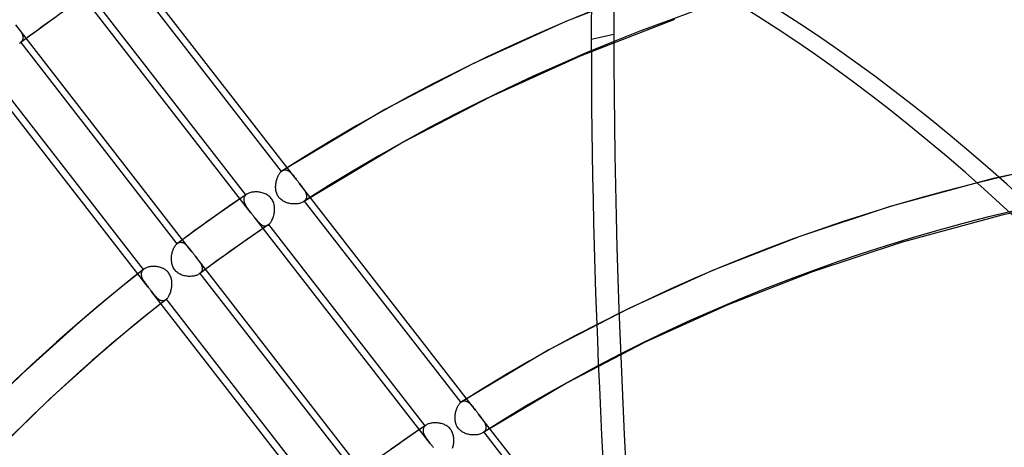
# Model space of a CAD drawing. Header units: millimetres. Extents: x -192 to 186, y -241 to 236.
# Tile 67 of 87: x -66 to -26, y 111 to 129. Entities that reach past the tile are written whole.
import ezdxf

# ---------------------------------------------------------------- set-up
doc = ezdxf.new("R2010")
doc.units = ezdxf.units.MM
doc.layers.add('MAIN-1', color=7, linetype='Continuous')
doc.layers.add('MAIN-2', color=7, linetype='Continuous')

msp = doc.modelspace()

# ---------------------------------------------------------------- linework, layer by layer
at = {"layer": 'MAIN-1'}
for centre, major_axis, start_param, end_param in [((-0.5, -0.433), (106.054, -122.46), 0.713724, 3.466968), ((-4.75, -4.114), (-100.489, 116.035), -0.857072, 0)]:
    msp.add_ellipse(centre, major_axis=major_axis, ratio=0.75, start_param=start_param, end_param=end_param, dxfattribs=at)
at = {"layer": 'MAIN-2'}
for p, q in [((-54.405, 122.35), (-61.566, 131.578)), ((-61.36, 130.848), (-55.006, 122.659)), ((-56.24, 120.983), (-63.399, 130.209)), ((-39.554, 130.278), (-43.451, 128.753)), ((-56.444, 121.711), (-62.795, 129.896)), ((-64.232, 128.894), (-64.752, 128.521)), ((-39.036, 128.844), (-42.858, 127.348)), ((-58.636, 119.397), (-65.794, 128.622)), ((-65.656, 128.438), (-65.636, 128.409)), ((-64.752, 128.521), (-65.185, 128.206)), ((-43.451, 128.753), (-47.199, 127.052)), ((-65.636, 128.409), (-65.617, 128.38)), ((-65.617, 128.38), (-65.599, 128.352)), ((-65.185, 128.206), (-65.616, 127.887)), ((-65.599, 128.352), (-65.582, 128.323)), ((-65.582, 128.323), (-65.566, 128.295)), ((-65.566, 128.295), (-65.552, 128.267)), ((-65.552, 128.267), (-65.54, 128.239)), ((-65.54, 128.239), (-65.529, 128.212)), ((-65.529, 128.212), (-65.521, 128.185)), ((-65.515, 128.031), (-65.522, 128.008)), ((-65.521, 128.185), (-65.514, 128.158)), ((-65.51, 128.056), (-65.515, 128.031)), ((-65.514, 128.158), (-65.51, 128.132)), ((-65.51, 128.132), (-65.507, 128.106)), ((-65.507, 128.08), (-65.51, 128.056)), ((-65.507, 128.106), (-65.507, 128.08)), ((-42.412, 128.045), (-41.498, 128.248)), ((-65.617, 127.887), (-65.643, 127.869)), ((-65.613, 127.889), (-65.617, 127.887)), ((-65.61, 127.892), (-65.613, 127.889)), ((-65.607, 127.895), (-65.61, 127.892)), ((-65.603, 127.897), (-65.607, 127.895)), ((-65.6, 127.9), (-65.603, 127.897)), ((-65.597, 127.903), (-65.6, 127.9)), ((-65.577, 127.922), (-65.597, 127.903)), ((-65.597, 127.903), (-59.246, 119.718)), ((-65.559, 127.942), (-65.577, 127.922)), ((-65.544, 127.963), (-65.559, 127.942)), ((-65.532, 127.985), (-65.544, 127.963)), ((-65.522, 128.008), (-65.532, 127.985)), ((-42.858, 127.348), (-46.532, 125.681)), ((-60.415, 117.958), (-67.576, 127.186)), ((-60.609, 118.674), (-66.963, 126.862)), ((-47.199, 127.052), (-50.799, 125.18)), ((-46.532, 125.681), (-50.059, 123.847)), ((-50.799, 125.18), (-54.97, 122.687)), ((-50.059, 123.847), (-54.111, 121.426)), ((-21.742, 123.286), (-26.086, 122.371)), ((-55.168, 122.408), (-55.154, 122.443)), ((-55.154, 122.443), (-55.138, 122.476)), ((-55.138, 122.476), (-55.122, 122.508)), ((-55.122, 122.508), (-55.105, 122.539)), ((-55.105, 122.539), (-55.086, 122.567)), ((-55.086, 122.567), (-55.067, 122.594)), ((-55.067, 122.594), (-55.047, 122.618)), ((-55.047, 122.618), (-55.027, 122.64)), ((-55.027, 122.64), (-55.006, 122.659)), ((-55.006, 122.659), (-55, 122.665)), ((-55, 122.665), (-54.994, 122.67)), ((-54.994, 122.67), (-54.988, 122.674)), ((-54.988, 122.674), (-54.982, 122.679)), ((-54.982, 122.679), (-54.975, 122.683)), ((-54.975, 122.683), (-54.969, 122.687)), ((-54.969, 122.687), (-54.946, 122.7)), ((-54.946, 122.7), (-54.923, 122.711)), ((-54.923, 122.711), (-54.899, 122.718)), ((-54.899, 122.718), (-54.876, 122.723)), ((-54.876, 122.723), (-54.852, 122.725)), ((-54.852, 122.725), (-54.828, 122.723)), ((-54.828, 122.723), (-54.805, 122.72)), ((-54.805, 122.72), (-54.781, 122.713)), ((-54.781, 122.713), (-54.758, 122.704)), ((-54.758, 122.704), (-54.734, 122.693)), ((-54.734, 122.693), (-54.711, 122.679)), ((-54.711, 122.679), (-54.688, 122.663)), ((-54.688, 122.663), (-54.665, 122.646)), ((-54.665, 122.646), (-54.642, 122.626)), ((-54.642, 122.626), (-54.619, 122.605)), ((-54.619, 122.605), (-54.597, 122.581)), ((-54.597, 122.581), (-54.574, 122.557)), ((-54.574, 122.557), (-54.551, 122.531)), ((-54.551, 122.531), (-54.528, 122.504)), ((-54.528, 122.504), (-54.504, 122.475)), ((-54.504, 122.475), (-54.48, 122.446)), ((-54.48, 122.446), (-54.456, 122.415)), ((-55.237, 122.052), (-55.235, 122.094)), ((-55.237, 122.01), (-55.237, 122.052)), ((-55.235, 122.094), (-55.232, 122.135)), ((-55.232, 122.135), (-55.227, 122.176)), ((-55.227, 122.176), (-55.221, 122.217)), ((-55.221, 122.217), (-55.213, 122.257)), ((-55.213, 122.257), (-55.204, 122.296)), ((-55.204, 122.296), (-55.193, 122.334)), ((-55.193, 122.334), (-55.181, 122.372)), ((-55.181, 122.372), (-55.168, 122.408)), ((-54.456, 122.415), (-54.431, 122.383)), ((-54.431, 122.383), (-54.406, 122.35)), ((-54.406, 122.35), (-54.384, 122.323)), ((-54.384, 122.323), (-54.363, 122.296)), ((-54.363, 122.296), (-54.342, 122.268)), ((-54.342, 122.268), (-54.321, 122.241)), ((-54.321, 122.241), (-54.299, 122.213)), ((-54.299, 122.213), (-54.278, 122.186)), ((-54.278, 122.186), (-54.252, 122.153)), ((-47.117, 112.957), (-54.278, 122.186)), ((-54.252, 122.153), (-54.227, 122.12)), ((-54.227, 122.12), (-54.202, 122.088)), ((-54.202, 122.088), (-54.179, 122.056)), ((-54.179, 122.056), (-54.156, 122.025)), ((-54.156, 122.025), (-54.134, 121.994)), ((-26.086, 122.371), (-30.262, 121.238)), ((-56.412, 121.736), (-56.856, 121.432)), ((-56.507, 121.632), (-56.517, 121.61)), ((-56.495, 121.653), (-56.507, 121.632)), ((-56.481, 121.673), (-56.495, 121.653)), ((-56.464, 121.693), (-56.481, 121.673)), ((-56.444, 121.711), (-56.464, 121.693)), ((-56.439, 121.715), (-56.444, 121.711)), ((-56.434, 121.72), (-56.439, 121.715)), ((-56.428, 121.724), (-56.434, 121.72)), ((-56.423, 121.728), (-56.428, 121.724)), ((-56.417, 121.732), (-56.423, 121.728)), ((-56.411, 121.736), (-56.417, 121.732)), ((-56.383, 121.753), (-56.411, 121.736)), ((-56.353, 121.769), (-56.383, 121.753)), ((-56.321, 121.782), (-56.353, 121.769)), ((-56.286, 121.794), (-56.321, 121.782)), ((-56.25, 121.805), (-56.286, 121.794)), ((-56.212, 121.813), (-56.25, 121.805)), ((-56.173, 121.82), (-56.212, 121.813)), ((-56.133, 121.825), (-56.173, 121.82)), ((-56.091, 121.828), (-56.133, 121.825)), ((-56.049, 121.829), (-56.091, 121.828)), ((-56.006, 121.828), (-56.049, 121.829)), ((-55.963, 121.826), (-56.006, 121.828)), ((-55.92, 121.821), (-55.963, 121.826)), ((-55.876, 121.815), (-55.92, 121.821)), ((-55.833, 121.806), (-55.876, 121.815)), ((-55.789, 121.796), (-55.833, 121.806)), ((-55.746, 121.783), (-55.789, 121.796)), ((-55.704, 121.768), (-55.746, 121.783)), ((-55.663, 121.751), (-55.704, 121.768)), ((-55.623, 121.732), (-55.663, 121.751)), ((-55.583, 121.71), (-55.623, 121.732)), ((-55.546, 121.686), (-55.583, 121.71)), ((-55.51, 121.659), (-55.546, 121.686)), ((-55.476, 121.63), (-55.51, 121.659)), ((-55.444, 121.598), (-55.476, 121.63)), ((-55.235, 121.969), (-55.237, 122.01)), ((-55.23, 121.927), (-55.235, 121.969)), ((-55.224, 121.886), (-55.23, 121.927)), ((-55.216, 121.845), (-55.224, 121.886)), ((-55.205, 121.805), (-55.216, 121.845)), ((-55.191, 121.765), (-55.205, 121.805)), ((-55.176, 121.727), (-55.191, 121.765)), ((-55.157, 121.689), (-55.176, 121.727)), ((-55.136, 121.653), (-55.157, 121.689)), ((-55.113, 121.619), (-55.136, 121.653)), ((-54.134, 121.994), (-54.113, 121.963)), ((-54.113, 121.963), (-54.093, 121.933)), ((-54.093, 121.933), (-54.074, 121.903)), ((-54.074, 121.903), (-54.056, 121.873)), ((-54.056, 121.873), (-54.04, 121.843)), ((-54.04, 121.843), (-54.026, 121.814)), ((-54.026, 121.814), (-54.014, 121.784)), ((-54.014, 121.784), (-54.003, 121.755)), ((-54.003, 121.755), (-53.995, 121.727)), ((-53.995, 121.727), (-53.989, 121.699)), ((-53.989, 121.699), (-53.985, 121.671)), ((-53.985, 121.671), (-53.984, 121.644)), ((-53.984, 121.644), (-53.985, 121.618)), ((-21.469, 121.785), (-25.729, 120.888)), ((-56.856, 121.432), (-57.299, 121.126)), ((-56.532, 121.539), (-56.533, 121.515)), ((-56.533, 121.515), (-56.531, 121.489)), ((-56.53, 121.563), (-56.532, 121.539)), ((-56.531, 121.489), (-56.527, 121.464)), ((-56.525, 121.587), (-56.53, 121.563)), ((-56.527, 121.464), (-56.521, 121.438)), ((-56.517, 121.61), (-56.525, 121.587)), ((-56.521, 121.438), (-56.514, 121.412)), ((-56.514, 121.412), (-56.504, 121.385)), ((-56.504, 121.385), (-56.493, 121.358)), ((-56.493, 121.358), (-56.48, 121.331)), ((-56.48, 121.331), (-56.466, 121.304)), ((-56.466, 121.304), (-56.45, 121.276)), ((-56.45, 121.276), (-56.433, 121.248)), ((-56.433, 121.248), (-56.415, 121.22)), ((-56.415, 121.22), (-56.396, 121.192)), ((-55.416, 121.564), (-55.444, 121.598)), ((-55.39, 121.528), (-55.416, 121.564)), ((-55.367, 121.49), (-55.39, 121.528)), ((-55.346, 121.45), (-55.367, 121.49)), ((-55.329, 121.409), (-55.346, 121.45)), ((-55.314, 121.366), (-55.329, 121.409)), ((-55.303, 121.323), (-55.314, 121.366)), ((-55.294, 121.279), (-55.303, 121.323)), ((-55.287, 121.235), (-55.294, 121.279)), ((-55.283, 121.19), (-55.287, 121.235)), ((-55.088, 121.587), (-55.113, 121.619)), ((-55.06, 121.557), (-55.088, 121.587)), ((-55.03, 121.529), (-55.06, 121.557)), ((-54.998, 121.502), (-55.03, 121.529)), ((-54.964, 121.478), (-54.998, 121.502)), ((-54.929, 121.456), (-54.964, 121.478)), ((-54.893, 121.436), (-54.929, 121.456)), ((-54.856, 121.418), (-54.893, 121.436)), ((-54.818, 121.402), (-54.856, 121.418)), ((-54.779, 121.388), (-54.818, 121.402)), ((-54.74, 121.376), (-54.779, 121.388)), ((-54.7, 121.366), (-54.74, 121.376)), ((-54.66, 121.357), (-54.7, 121.366)), ((-54.619, 121.35), (-54.66, 121.357)), ((-54.578, 121.344), (-54.619, 121.35)), ((-54.537, 121.341), (-54.578, 121.344)), ((-54.496, 121.339), (-54.537, 121.341)), ((-54.456, 121.339), (-54.496, 121.339)), ((-54.416, 121.34), (-54.456, 121.339)), ((-54.377, 121.343), (-54.416, 121.34)), ((-54.338, 121.348), (-54.377, 121.343)), ((-54.301, 121.354), (-54.338, 121.348)), ((-54.265, 121.362), (-54.301, 121.354)), ((-54.231, 121.372), (-54.265, 121.362)), ((-54.198, 121.383), (-54.231, 121.372)), ((-54.167, 121.396), (-54.198, 121.383)), ((-54.138, 121.41), (-54.167, 121.396)), ((-54.112, 121.425), (-54.138, 121.41)), ((-54.105, 121.43), (-54.112, 121.425)), ((-54.098, 121.435), (-54.105, 121.43)), ((-54.091, 121.44), (-54.098, 121.435)), ((-54.084, 121.445), (-54.091, 121.44)), ((-54.078, 121.45), (-54.084, 121.445)), ((-54.072, 121.455), (-54.078, 121.45)), ((-54.051, 121.475), (-54.072, 121.455)), ((-54.072, 121.455), (-47.717, 113.266)), ((-54.033, 121.497), (-54.051, 121.475)), ((-54.017, 121.519), (-54.033, 121.497)), ((-54.005, 121.542), (-54.017, 121.519)), ((-53.995, 121.566), (-54.005, 121.542)), ((-53.989, 121.592), (-53.995, 121.566)), ((-53.985, 121.618), (-53.989, 121.592)), ((-30.262, 121.238), (-33.942, 120.019)), ((-57.299, 121.126), (-57.832, 120.75)), ((-56.396, 121.192), (-56.376, 121.164)), ((-56.376, 121.164), (-56.356, 121.135)), ((-56.356, 121.135), (-56.334, 121.106)), ((-56.334, 121.106), (-56.312, 121.076)), ((-56.312, 121.076), (-56.288, 121.046)), ((-56.288, 121.046), (-56.265, 121.015)), ((-56.265, 121.015), (-56.241, 120.984)), ((-56.241, 120.984), (-56.22, 120.957)), ((-56.22, 120.957), (-56.198, 120.929)), ((-56.198, 120.929), (-56.177, 120.902)), ((-56.177, 120.902), (-56.156, 120.874)), ((-56.156, 120.874), (-56.134, 120.847)), ((-56.134, 120.847), (-56.113, 120.82)), ((-48.955, 111.595), (-56.114, 120.82)), ((-56.113, 120.82), (-56.09, 120.789)), ((-55.337, 120.793), (-55.324, 120.835)), ((-55.324, 120.835), (-55.312, 120.878)), ((-55.312, 120.878), (-55.302, 120.921)), ((-55.302, 120.921), (-55.294, 120.966)), ((-55.294, 120.966), (-55.288, 121.01)), ((-55.288, 121.01), (-55.284, 121.056)), ((-55.284, 121.056), (-55.281, 121.101)), ((-55.281, 121.146), (-55.283, 121.19)), ((-55.281, 121.101), (-55.281, 121.146)), ((-25.729, 120.888), (-29.821, 119.778)), ((-57.832, 120.75), (-58.362, 120.369)), ((-56.09, 120.789), (-56.066, 120.76)), ((-56.066, 120.76), (-56.044, 120.731)), ((-56.044, 120.731), (-56.021, 120.703)), ((-56.021, 120.703), (-55.999, 120.676)), ((-55.999, 120.676), (-55.977, 120.65)), ((-55.541, 120.484), (-55.984, 120.181)), ((-55.977, 120.65), (-55.956, 120.625)), ((-55.956, 120.625), (-55.934, 120.601)), ((-55.934, 120.601), (-55.913, 120.579)), ((-55.913, 120.579), (-55.892, 120.558)), ((-55.892, 120.558), (-55.87, 120.538)), ((-55.87, 120.538), (-55.849, 120.52)), ((-55.849, 120.52), (-55.827, 120.503)), ((-55.827, 120.503), (-55.805, 120.488)), ((-55.805, 120.488), (-55.784, 120.475)), ((-55.784, 120.475), (-55.762, 120.465)), ((-55.762, 120.465), (-55.74, 120.456)), ((-55.74, 120.456), (-55.718, 120.449)), ((-55.718, 120.449), (-55.696, 120.445)), ((-55.696, 120.445), (-55.673, 120.443)), ((-55.673, 120.443), (-55.651, 120.443)), ((-55.651, 120.443), (-55.629, 120.446)), ((-55.629, 120.446), (-55.607, 120.452)), ((-55.607, 120.452), (-55.585, 120.46)), ((-55.585, 120.46), (-55.563, 120.47)), ((-55.563, 120.47), (-55.541, 120.483)), ((-55.541, 120.483), (-55.536, 120.487)), ((-55.536, 120.487), (-55.531, 120.491)), ((-55.531, 120.491), (-55.526, 120.495)), ((-55.526, 120.495), (-55.52, 120.499)), ((-55.52, 120.499), (-55.515, 120.503)), ((-55.515, 120.503), (-55.51, 120.507)), ((-55.51, 120.507), (-55.487, 120.529)), ((-49.159, 112.322), (-55.51, 120.507)), ((-55.487, 120.529), (-55.465, 120.553)), ((-55.465, 120.553), (-55.443, 120.581)), ((-55.443, 120.581), (-55.423, 120.611)), ((-55.423, 120.611), (-55.403, 120.643)), ((-55.403, 120.643), (-55.385, 120.678)), ((-55.385, 120.678), (-55.367, 120.715)), ((-55.367, 120.715), (-55.351, 120.753)), ((-55.351, 120.753), (-55.337, 120.793)), ((-58.796, 120.053), (-59.227, 119.733)), ((-58.362, 120.369), (-58.796, 120.053)), ((-55.984, 120.181), (-56.426, 119.876)), ((-33.942, 120.019), (-37.483, 118.634)), ((-59.331, 119.617), (-59.311, 119.647)), ((-59.311, 119.647), (-59.29, 119.673)), ((-59.29, 119.673), (-59.268, 119.697)), ((-59.268, 119.697), (-59.246, 119.718)), ((-59.246, 119.718), (-59.243, 119.721)), ((-59.243, 119.721), (-59.239, 119.723)), ((-59.239, 119.723), (-59.236, 119.726)), ((-59.236, 119.726), (-59.233, 119.728)), ((-59.233, 119.728), (-59.23, 119.731)), ((-59.23, 119.731), (-59.227, 119.733)), ((-59.227, 119.733), (-59.206, 119.747)), ((-59.206, 119.747), (-59.184, 119.759)), ((-59.184, 119.759), (-59.163, 119.769)), ((-59.163, 119.769), (-59.141, 119.775)), ((-59.141, 119.775), (-59.119, 119.78)), ((-59.119, 119.78), (-59.097, 119.782)), ((-59.097, 119.782), (-59.075, 119.781)), ((-59.075, 119.781), (-59.052, 119.778)), ((-59.052, 119.778), (-59.03, 119.773)), ((-59.03, 119.773), (-59.009, 119.765)), ((-59.009, 119.765), (-58.987, 119.756)), ((-58.987, 119.756), (-58.965, 119.744)), ((-58.965, 119.744), (-58.943, 119.731)), ((-58.943, 119.731), (-58.922, 119.715)), ((-58.922, 119.715), (-58.9, 119.698)), ((-58.9, 119.698), (-58.879, 119.68)), ((-58.879, 119.68), (-58.857, 119.66)), ((-58.857, 119.66), (-58.836, 119.638)), ((-58.836, 119.638), (-58.815, 119.616)), ((-56.426, 119.876), (-56.948, 119.507)), ((-29.821, 119.778), (-33.424, 118.585)), ((-59.466, 119.189), (-59.462, 119.233)), ((-59.462, 119.233), (-59.455, 119.277)), ((-59.455, 119.277), (-59.447, 119.319)), ((-59.447, 119.319), (-59.437, 119.361)), ((-59.437, 119.361), (-59.426, 119.402)), ((-59.426, 119.402), (-59.413, 119.442)), ((-59.413, 119.442), (-59.399, 119.48)), ((-59.399, 119.48), (-59.384, 119.517)), ((-59.384, 119.517), (-59.367, 119.553)), ((-59.367, 119.553), (-59.349, 119.586)), ((-59.349, 119.586), (-59.331, 119.617)), ((-58.815, 119.616), (-58.794, 119.592)), ((-58.794, 119.592), (-58.772, 119.567)), ((-58.772, 119.567), (-58.75, 119.541)), ((-58.75, 119.541), (-58.728, 119.514)), ((-58.728, 119.514), (-58.706, 119.486)), ((-58.706, 119.486), (-58.683, 119.457)), ((-58.683, 119.457), (-58.66, 119.428)), ((-58.66, 119.428), (-58.636, 119.397)), ((-58.636, 119.397), (-58.615, 119.37)), ((-58.615, 119.37), (-58.594, 119.343)), ((-58.594, 119.343), (-58.573, 119.315)), ((-58.573, 119.315), (-58.551, 119.288)), ((-58.551, 119.288), (-58.53, 119.26)), ((-58.53, 119.26), (-58.508, 119.233)), ((-51.35, 110.008), (-58.509, 119.233)), ((-58.508, 119.233), (-58.484, 119.201)), ((-56.948, 119.507), (-57.467, 119.135)), ((-59.47, 119.1), (-59.469, 119.145)), ((-59.47, 119.055), (-59.47, 119.1)), ((-59.466, 119.011), (-59.47, 119.055)), ((-59.469, 119.145), (-59.466, 119.189)), ((-59.461, 118.966), (-59.466, 119.011)), ((-59.454, 118.922), (-59.461, 118.966)), ((-59.443, 118.879), (-59.454, 118.922)), ((-59.431, 118.836), (-59.443, 118.879)), ((-59.415, 118.794), (-59.431, 118.836)), ((-58.484, 119.201), (-58.46, 119.17)), ((-58.46, 119.17), (-58.437, 119.139)), ((-58.437, 119.139), (-58.414, 119.109)), ((-58.414, 119.109), (-58.392, 119.079)), ((-58.392, 119.079), (-58.371, 119.05)), ((-58.371, 119.05), (-58.351, 119.021)), ((-58.351, 119.021), (-58.331, 118.992)), ((-58.331, 118.992), (-58.313, 118.963)), ((-58.313, 118.963), (-58.296, 118.935)), ((-58.296, 118.935), (-58.281, 118.907)), ((-58.281, 118.907), (-58.267, 118.879)), ((-58.267, 118.879), (-58.255, 118.851)), ((-58.255, 118.851), (-58.244, 118.823)), ((-58.244, 118.823), (-58.235, 118.796)), ((-57.467, 119.135), (-57.9, 118.818)), ((-60.597, 118.684), (-61.06, 118.317)), ((-60.698, 118.516), (-60.7, 118.49)), ((-60.7, 118.49), (-60.699, 118.464)), ((-60.699, 118.464), (-60.696, 118.437)), ((-60.693, 118.541), (-60.698, 118.516)), ((-60.696, 118.437), (-60.691, 118.409)), ((-60.686, 118.565), (-60.693, 118.541)), ((-60.676, 118.589), (-60.686, 118.565)), ((-60.663, 118.612), (-60.676, 118.589)), ((-60.648, 118.633), (-60.663, 118.612)), ((-60.63, 118.654), (-60.648, 118.633)), ((-60.609, 118.674), (-60.63, 118.654)), ((-60.607, 118.676), (-60.609, 118.674)), ((-60.605, 118.677), (-60.607, 118.676)), ((-60.603, 118.679), (-60.605, 118.677)), ((-60.601, 118.681), (-60.603, 118.679)), ((-60.599, 118.683), (-60.601, 118.681)), ((-60.596, 118.684), (-60.599, 118.683)), ((-60.573, 118.701), (-60.596, 118.684)), ((-60.547, 118.717), (-60.573, 118.701)), ((-60.519, 118.732), (-60.547, 118.717)), ((-60.489, 118.745), (-60.519, 118.732)), ((-60.457, 118.757), (-60.489, 118.745)), ((-60.424, 118.767), (-60.457, 118.757)), ((-60.389, 118.776), (-60.424, 118.767)), ((-60.353, 118.783), (-60.389, 118.776)), ((-60.316, 118.789), (-60.353, 118.783)), ((-60.278, 118.793), (-60.316, 118.789)), ((-60.24, 118.795), (-60.278, 118.793)), ((-60.201, 118.796), (-60.24, 118.795)), ((-60.161, 118.796), (-60.201, 118.796)), ((-60.121, 118.793), (-60.161, 118.796)), ((-60.08, 118.789), (-60.121, 118.793)), ((-60.04, 118.783), (-60.08, 118.789)), ((-59.999, 118.776), (-60.04, 118.783)), ((-59.959, 118.766), (-59.999, 118.776)), ((-59.919, 118.755), (-59.959, 118.766)), ((-59.88, 118.742), (-59.919, 118.755)), ((-59.841, 118.727), (-59.88, 118.742)), ((-59.804, 118.709), (-59.841, 118.727)), ((-59.767, 118.69), (-59.804, 118.709)), ((-59.732, 118.668), (-59.767, 118.69)), ((-59.698, 118.644), (-59.732, 118.668)), ((-59.665, 118.618), (-59.698, 118.644)), ((-59.635, 118.589), (-59.665, 118.618)), ((-59.607, 118.559), (-59.635, 118.589)), ((-59.581, 118.527), (-59.607, 118.559)), ((-59.558, 118.493), (-59.581, 118.527)), ((-59.537, 118.457), (-59.558, 118.493)), ((-59.518, 118.42), (-59.537, 118.457)), ((-59.502, 118.381), (-59.518, 118.42)), ((-59.397, 118.753), (-59.415, 118.794)), ((-59.375, 118.714), (-59.397, 118.753)), ((-59.351, 118.677), (-59.375, 118.714)), ((-59.325, 118.642), (-59.351, 118.677)), ((-59.296, 118.609), (-59.325, 118.642)), ((-59.264, 118.579), (-59.296, 118.609)), ((-59.23, 118.55), (-59.264, 118.579)), ((-59.194, 118.524), (-59.23, 118.55)), ((-59.156, 118.501), (-59.194, 118.524)), ((-59.117, 118.481), (-59.156, 118.501)), ((-59.077, 118.462), (-59.117, 118.481)), ((-59.036, 118.446), (-59.077, 118.462)), ((-58.994, 118.433), (-59.036, 118.446)), ((-58.952, 118.421), (-58.994, 118.433)), ((-58.909, 118.411), (-58.952, 118.421)), ((-58.488, 118.424), (-58.526, 118.414)), ((-58.452, 118.436), (-58.488, 118.424)), ((-58.418, 118.449), (-58.452, 118.436)), ((-58.387, 118.464), (-58.418, 118.449)), ((-58.358, 118.481), (-58.387, 118.464)), ((-58.331, 118.499), (-58.358, 118.481)), ((-57.9, 118.818), (-58.331, 118.499)), ((-58.328, 118.501), (-58.331, 118.499)), ((-58.324, 118.504), (-58.328, 118.501)), ((-58.321, 118.506), (-58.324, 118.504)), ((-58.318, 118.509), (-58.321, 118.506)), ((-58.315, 118.512), (-58.318, 118.509)), ((-58.312, 118.514), (-58.315, 118.512)), ((-58.291, 118.534), (-58.312, 118.514)), ((-58.312, 118.514), (-51.96, 110.329)), ((-58.274, 118.554), (-58.291, 118.534)), ((-58.259, 118.575), (-58.274, 118.554)), ((-58.246, 118.597), (-58.259, 118.575)), ((-58.237, 118.619), (-58.246, 118.597)), ((-58.229, 118.643), (-58.237, 118.619)), ((-58.235, 118.796), (-58.229, 118.77)), ((-58.229, 118.77), (-58.224, 118.743)), ((-58.224, 118.667), (-58.229, 118.643)), ((-58.224, 118.743), (-58.222, 118.717)), ((-58.222, 118.692), (-58.224, 118.667)), ((-58.222, 118.717), (-58.222, 118.692)), ((-37.483, 118.634), (-40.888, 117.089)), ((-33.424, 118.585), (-36.89, 117.229)), ((-61.06, 118.317), (-61.521, 117.947)), ((-60.691, 118.409), (-60.683, 118.382)), ((-60.683, 118.382), (-60.673, 118.353)), ((-60.673, 118.353), (-60.662, 118.325)), ((-60.662, 118.325), (-60.648, 118.296)), ((-60.648, 118.296), (-60.633, 118.267)), ((-60.633, 118.267), (-60.616, 118.238)), ((-60.616, 118.238), (-60.598, 118.209)), ((-60.598, 118.209), (-60.579, 118.179)), ((-60.579, 118.179), (-60.558, 118.149)), ((-60.558, 118.149), (-60.536, 118.119)), ((-60.536, 118.119), (-60.514, 118.088)), ((-60.514, 118.088), (-60.49, 118.056)), ((-60.49, 118.056), (-60.466, 118.024)), ((-60.466, 118.024), (-60.441, 117.992)), ((-59.488, 118.342), (-59.502, 118.381)), ((-59.477, 118.302), (-59.488, 118.342)), ((-59.468, 118.261), (-59.477, 118.302)), ((-59.461, 118.22), (-59.468, 118.261)), ((-59.456, 118.179), (-59.461, 118.22)), ((-59.453, 118.137), (-59.456, 118.179)), ((-59.455, 118.012), (-59.453, 118.054)), ((-59.452, 118.096), (-59.453, 118.137)), ((-59.453, 118.054), (-59.452, 118.096)), ((-58.865, 118.404), (-58.909, 118.411)), ((-58.821, 118.398), (-58.865, 118.404)), ((-58.777, 118.395), (-58.821, 118.398)), ((-58.734, 118.393), (-58.777, 118.395)), ((-58.69, 118.394), (-58.734, 118.393)), ((-58.647, 118.396), (-58.69, 118.394)), ((-58.606, 118.4), (-58.647, 118.396)), ((-58.565, 118.406), (-58.606, 118.4)), ((-58.526, 118.414), (-58.565, 118.406)), ((-61.521, 117.947), (-61.978, 117.573)), ((-60.441, 117.992), (-60.415, 117.959)), ((-60.415, 117.959), (-60.394, 117.931)), ((-60.394, 117.931), (-60.372, 117.904)), ((-60.372, 117.904), (-60.351, 117.876)), ((-60.351, 117.876), (-60.33, 117.849)), ((-60.33, 117.849), (-60.309, 117.821)), ((-60.309, 117.821), (-60.287, 117.794)), ((-53.126, 108.565), (-60.288, 117.795)), ((-60.287, 117.794), (-60.262, 117.761)), ((-60.262, 117.761), (-60.237, 117.729)), ((-60.237, 117.729), (-60.212, 117.698)), ((-60.212, 117.698), (-60.188, 117.668)), ((-60.188, 117.668), (-60.164, 117.639)), ((-60.164, 117.639), (-60.14, 117.611)), ((-59.576, 117.594), (-59.559, 117.625)), ((-59.559, 117.625), (-59.543, 117.659)), ((-59.543, 117.659), (-59.527, 117.694)), ((-59.527, 117.694), (-59.514, 117.73)), ((-59.514, 117.73), (-59.501, 117.768)), ((-59.501, 117.768), (-59.49, 117.807)), ((-59.49, 117.807), (-59.48, 117.847)), ((-59.48, 117.847), (-59.471, 117.887)), ((-59.471, 117.887), (-59.464, 117.928)), ((-59.464, 117.928), (-59.459, 117.97)), ((-59.459, 117.97), (-59.455, 118.012)), ((-61.978, 117.573), (-62.432, 117.196)), ((-60.14, 117.611), (-60.117, 117.584)), ((-59.687, 117.46), (-60.135, 117.104)), ((-60.117, 117.584), (-60.093, 117.559)), ((-60.093, 117.559), (-60.07, 117.535)), ((-60.07, 117.535), (-60.047, 117.513)), ((-60.047, 117.513), (-60.023, 117.492)), ((-60.023, 117.492), (-59.999, 117.473)), ((-59.999, 117.473), (-59.976, 117.457)), ((-59.976, 117.457), (-59.952, 117.442)), ((-59.952, 117.442), (-59.928, 117.43)), ((-59.928, 117.43), (-59.904, 117.42)), ((-59.904, 117.42), (-59.88, 117.413)), ((-59.88, 117.413), (-59.855, 117.408)), ((-59.855, 117.408), (-59.831, 117.407)), ((-59.831, 117.407), (-59.807, 117.408)), ((-59.807, 117.408), (-59.782, 117.412)), ((-59.782, 117.412), (-59.758, 117.419)), ((-59.758, 117.419), (-59.734, 117.429)), ((-59.734, 117.429), (-59.711, 117.443)), ((-59.711, 117.443), (-59.687, 117.459)), ((-59.687, 117.459), (-59.685, 117.461)), ((-59.685, 117.461), (-59.683, 117.463)), ((-59.683, 117.463), (-59.681, 117.464)), ((-59.681, 117.464), (-59.679, 117.466)), ((-59.679, 117.466), (-59.677, 117.468)), ((-59.677, 117.468), (-59.675, 117.47)), ((-59.675, 117.47), (-59.654, 117.49)), ((-53.32, 109.28), (-59.675, 117.47)), ((-59.654, 117.49), (-59.633, 117.512)), ((-59.633, 117.512), (-59.613, 117.537)), ((-59.613, 117.537), (-59.594, 117.564)), ((-59.594, 117.564), (-59.576, 117.594)), ((-36.89, 117.229), (-40.221, 115.718)), ((-62.432, 117.196), (-62.883, 116.814)), ((-60.135, 117.104), (-60.581, 116.746)), ((-40.888, 117.089), (-44.158, 115.388)), ((-63.332, 116.429), (-65.529, 114.447)), ((-62.883, 116.814), (-63.331, 116.429)), ((-60.581, 116.746), (-61.023, 116.384)), ((-61.023, 116.384), (-61.463, 116.018)), ((-61.9, 115.649), (-62.333, 115.277)), ((-61.463, 116.018), (-61.9, 115.649)), ((-40.221, 115.718), (-43.418, 114.055)), ((-62.333, 115.277), (-64.407, 113.409)), ((-44.158, 115.388), (-47.679, 113.294)), ((-65.529, 114.447), (-67.646, 112.377)), ((-43.418, 114.055), (-46.823, 112.031)), ((-64.407, 113.409), (-66.408, 111.46)), ((-47.778, 113.2), (-47.758, 113.225)), ((-47.758, 113.225), (-47.738, 113.246)), ((-47.738, 113.246), (-47.717, 113.266)), ((-47.717, 113.266), (-47.711, 113.271)), ((-47.711, 113.271), (-47.704, 113.277)), ((-47.704, 113.277), (-47.698, 113.281)), ((-47.698, 113.281), (-47.692, 113.286)), ((-47.692, 113.286), (-47.685, 113.29)), ((-47.685, 113.29), (-47.679, 113.295)), ((-47.679, 113.295), (-47.656, 113.308)), ((-47.656, 113.308), (-47.633, 113.318)), ((-47.633, 113.318), (-47.609, 113.325)), ((-47.609, 113.325), (-47.585, 113.33)), ((-47.585, 113.33), (-47.562, 113.331)), ((-47.562, 113.331), (-47.538, 113.33)), ((-47.538, 113.33), (-47.515, 113.326)), ((-47.515, 113.326), (-47.491, 113.32)), ((-47.491, 113.32), (-47.468, 113.311)), ((-47.468, 113.311), (-47.445, 113.299)), ((-47.445, 113.299), (-47.422, 113.286)), ((-47.422, 113.286), (-47.399, 113.27)), ((-47.399, 113.27), (-47.376, 113.252)), ((-47.376, 113.252), (-47.353, 113.233)), ((-47.353, 113.233), (-47.33, 113.211)), ((-47.938, 112.784), (-47.932, 112.824)), ((-47.932, 112.824), (-47.924, 112.864)), ((-47.924, 112.864), (-47.915, 112.903)), ((-47.915, 112.903), (-47.904, 112.941)), ((-47.904, 112.941), (-47.892, 112.979)), ((-47.892, 112.979), (-47.879, 113.015)), ((-47.879, 113.015), (-47.865, 113.05)), ((-47.865, 113.05), (-47.849, 113.083)), ((-47.849, 113.083), (-47.833, 113.115)), ((-47.833, 113.115), (-47.815, 113.145)), ((-47.815, 113.145), (-47.797, 113.174)), ((-47.797, 113.174), (-47.778, 113.2)), ((-47.33, 113.211), (-47.307, 113.188)), ((-47.307, 113.188), (-47.285, 113.164)), ((-47.285, 113.164), (-47.262, 113.138)), ((-47.262, 113.138), (-47.239, 113.111)), ((-47.239, 113.111), (-47.215, 113.082)), ((-47.215, 113.082), (-47.191, 113.053)), ((-47.191, 113.053), (-47.167, 113.022)), ((-47.167, 113.022), (-47.142, 112.99)), ((-47.142, 112.99), (-47.117, 112.958)), ((-47.117, 112.958), (-47.096, 112.93)), ((-47.096, 112.93), (-47.075, 112.903)), ((-47.075, 112.903), (-47.053, 112.876)), ((-47.053, 112.876), (-47.032, 112.848)), ((-47.032, 112.848), (-47.011, 112.821)), ((-47.011, 112.821), (-46.989, 112.793)), ((-48.938, 112.422), (-48.973, 112.414)), ((-48.901, 112.429), (-48.938, 112.422)), ((-48.863, 112.434), (-48.901, 112.429)), ((-48.824, 112.438), (-48.863, 112.434)), ((-48.784, 112.44), (-48.824, 112.438)), ((-48.744, 112.44), (-48.784, 112.44)), ((-48.703, 112.439), (-48.744, 112.44)), ((-48.662, 112.436), (-48.703, 112.439)), ((-48.621, 112.431), (-48.662, 112.436)), ((-48.58, 112.424), (-48.621, 112.431)), ((-48.539, 112.416), (-48.58, 112.424)), ((-47.948, 112.66), (-47.947, 112.701)), ((-47.948, 112.618), (-47.948, 112.66)), ((-47.946, 112.576), (-47.948, 112.618)), ((-47.947, 112.701), (-47.943, 112.743)), ((-47.942, 112.535), (-47.946, 112.576)), ((-47.943, 112.743), (-47.938, 112.784)), ((-47.935, 112.493), (-47.942, 112.535)), ((-47.927, 112.453), (-47.935, 112.493)), ((-47.916, 112.412), (-47.927, 112.453)), ((-39.827, 103.563), (-46.99, 112.794)), ((-46.989, 112.793), (-46.963, 112.76)), ((-46.963, 112.76), (-46.938, 112.727)), ((-46.938, 112.727), (-46.914, 112.695)), ((-46.914, 112.695), (-46.89, 112.663)), ((-46.89, 112.663), (-46.867, 112.632)), ((-46.867, 112.632), (-46.845, 112.601)), ((-46.845, 112.601), (-46.824, 112.57)), ((-46.824, 112.57), (-46.804, 112.54)), ((-46.804, 112.54), (-46.785, 112.51)), ((-46.785, 112.51), (-46.768, 112.48)), ((-46.768, 112.48), (-46.752, 112.45)), ((-46.752, 112.45), (-46.737, 112.421)), ((-46.737, 112.421), (-46.725, 112.391)), ((-49.571, 112.045), (-50.014, 111.739)), ((-49.126, 112.348), (-49.571, 112.045)), ((-49.246, 112.161), (-49.247, 112.135)), ((-49.247, 112.135), (-49.246, 112.108)), ((-49.242, 112.187), (-49.246, 112.161)), ((-49.246, 112.108), (-49.243, 112.08)), ((-49.243, 112.08), (-49.237, 112.052)), ((-49.235, 112.212), (-49.242, 112.187)), ((-49.237, 112.052), (-49.228, 112.024)), ((-49.225, 112.236), (-49.235, 112.212)), ((-49.228, 112.024), (-49.218, 111.995)), ((-49.213, 112.259), (-49.225, 112.236)), ((-49.198, 112.281), (-49.213, 112.259)), ((-49.18, 112.302), (-49.198, 112.281)), ((-49.159, 112.322), (-49.18, 112.302)), ((-49.153, 112.327), (-49.159, 112.322)), ((-49.148, 112.331), (-49.153, 112.327)), ((-49.142, 112.335), (-49.148, 112.331)), ((-49.137, 112.34), (-49.142, 112.335)), ((-49.131, 112.344), (-49.137, 112.34)), ((-49.125, 112.348), (-49.131, 112.344)), ((-49.099, 112.364), (-49.125, 112.348)), ((-49.07, 112.379), (-49.099, 112.364)), ((-49.04, 112.392), (-49.07, 112.379)), ((-49.007, 112.404), (-49.04, 112.392)), ((-48.973, 112.414), (-49.007, 112.404)), ((-48.499, 112.406), (-48.539, 112.416)), ((-48.459, 112.394), (-48.499, 112.406)), ((-48.42, 112.38), (-48.459, 112.394)), ((-48.382, 112.365), (-48.42, 112.38)), ((-48.345, 112.347), (-48.382, 112.365)), ((-48.309, 112.328), (-48.345, 112.347)), ((-48.274, 112.306), (-48.309, 112.328)), ((-48.24, 112.283), (-48.274, 112.306)), ((-48.208, 112.257), (-48.24, 112.283)), ((-48.178, 112.229), (-48.208, 112.257)), ((-48.15, 112.199), (-48.178, 112.229)), ((-48.124, 112.167), (-48.15, 112.199)), ((-48.101, 112.134), (-48.124, 112.167)), ((-48.08, 112.099), (-48.101, 112.134)), ((-48.061, 112.062), (-48.08, 112.099)), ((-48.045, 112.024), (-48.061, 112.062)), ((-48.031, 111.985), (-48.045, 112.024)), ((-47.903, 112.373), (-47.916, 112.412)), ((-47.887, 112.334), (-47.903, 112.373)), ((-47.869, 112.297), (-47.887, 112.334)), ((-47.848, 112.261), (-47.869, 112.297)), ((-47.825, 112.227), (-47.848, 112.261)), ((-47.799, 112.195), (-47.825, 112.227)), ((-47.772, 112.165), (-47.799, 112.195)), ((-47.742, 112.136), (-47.772, 112.165)), ((-47.71, 112.11), (-47.742, 112.136)), ((-47.676, 112.086), (-47.71, 112.11)), ((-47.641, 112.063), (-47.676, 112.086)), ((-47.605, 112.044), (-47.641, 112.063)), ((-47.568, 112.026), (-47.605, 112.044)), ((-47.53, 112.01), (-47.568, 112.026)), ((-46.824, 112.031), (-46.851, 112.015)), ((-46.817, 112.036), (-46.824, 112.031)), ((-46.809, 112.041), (-46.817, 112.036)), ((-46.802, 112.046), (-46.809, 112.041)), ((-46.795, 112.051), (-46.802, 112.046)), ((-46.789, 112.056), (-46.795, 112.051)), ((-46.782, 112.062), (-46.789, 112.056)), ((-46.761, 112.082), (-46.782, 112.062)), ((-46.782, 112.062), (-40.427, 103.871)), ((-46.743, 112.103), (-46.761, 112.082)), ((-46.728, 112.125), (-46.743, 112.103)), ((-46.716, 112.149), (-46.728, 112.125)), ((-46.725, 112.391), (-46.714, 112.362)), ((-46.706, 112.173), (-46.716, 112.149)), ((-46.714, 112.362), (-46.706, 112.334)), ((-46.706, 112.334), (-46.7, 112.306)), ((-46.699, 112.198), (-46.706, 112.173)), ((-46.7, 112.306), (-46.696, 112.278)), ((-46.696, 112.224), (-46.699, 112.198)), ((-46.696, 112.278), (-46.694, 112.251)), ((-46.694, 112.251), (-46.696, 112.224)), ((-50.014, 111.739), (-50.548, 111.363)), ((-49.218, 111.995), (-49.206, 111.966)), ((-49.206, 111.966), (-49.192, 111.937)), ((-49.192, 111.937), (-49.176, 111.908)), ((-49.176, 111.908), (-49.159, 111.878)), ((-49.159, 111.878), (-49.14, 111.848)), ((-49.14, 111.848), (-49.12, 111.818)), ((-49.12, 111.818), (-49.1, 111.788)), ((-49.1, 111.788), (-49.078, 111.757)), ((-49.078, 111.757), (-49.055, 111.725)), ((-49.055, 111.725), (-49.031, 111.694)), ((-49.031, 111.694), (-49.006, 111.661)), ((-49.006, 111.661), (-48.981, 111.628)), ((-48.981, 111.628), (-48.955, 111.595)), ((-48.02, 111.946), (-48.031, 111.985)), ((-48.011, 111.905), (-48.02, 111.946)), ((-48.004, 111.865), (-48.011, 111.905)), ((-47.999, 111.824), (-48.004, 111.865)), ((-48.003, 111.617), (-47.999, 111.658)), ((-47.996, 111.783), (-47.999, 111.824)), ((-47.999, 111.658), (-47.996, 111.7)), ((-47.995, 111.741), (-47.996, 111.783)), ((-47.996, 111.7), (-47.995, 111.741)), ((-47.491, 111.996), (-47.53, 112.01)), ((-47.452, 111.983), (-47.491, 111.996)), ((-47.412, 111.973), (-47.452, 111.983)), ((-47.372, 111.964), (-47.412, 111.973)), ((-47.331, 111.957), (-47.372, 111.964)), ((-47.29, 111.952), (-47.331, 111.957)), ((-47.25, 111.948), (-47.29, 111.952)), ((-47.209, 111.946), (-47.25, 111.948)), ((-47.168, 111.945), (-47.209, 111.946)), ((-47.128, 111.947), (-47.168, 111.945)), ((-47.089, 111.95), (-47.128, 111.947)), ((-47.051, 111.954), (-47.089, 111.95)), ((-47.014, 111.96), (-47.051, 111.954)), ((-46.978, 111.968), (-47.014, 111.96)), ((-46.943, 111.978), (-46.978, 111.968)), ((-46.911, 111.989), (-46.943, 111.978)), ((-46.88, 112.001), (-46.911, 111.989)), ((-46.851, 112.015), (-46.88, 112.001)), ((-48.955, 111.595), (-48.934, 111.568)), ((-48.934, 111.568), (-48.912, 111.54)), ((-48.912, 111.54), (-48.891, 111.513)), ((-48.891, 111.513), (-48.87, 111.485)), ((-48.87, 111.485), (-48.849, 111.458)), ((-48.849, 111.458), (-48.827, 111.431)), ((-48.048, 111.415), (-48.036, 111.454)), ((-48.036, 111.454), (-48.025, 111.494)), ((-48.025, 111.494), (-48.016, 111.534)), ((-48.016, 111.534), (-48.009, 111.575)), ((-48.009, 111.575), (-48.003, 111.617))]:
    msp.add_line(p, q, dxfattribs=at)
for centre, major_axis, ratio, start_param, end_param in [((12.628, 10.936), (-110.317, 127.383), 0.75, -1.616769, -0.097375), ((12.628, 10.936), (109.319, -126.231), 0.75, 1.525429, 3.043612), ((8.228, 7.126), (-110.317, 127.383), 0.75, -1.616769, -0.097375), ((17.028, 14.747), (-105.326, 121.62), 0.75, -1.614839, -0.099304), ((8.228, 7.126), (109.319, -126.231), 0.75, 1.524472, 3.04457), ((17.028, 14.747), (104.327, -120.467), 0.75, 1.52668, 3.042361), ((3.828, 3.315), (-110.317, 127.383), 0.75, -1.616769, -0.097375), ((21.428, 18.557), (-100.334, 115.856), 0.75, -1.613456, -0.100687), ((3.828, 3.315), (109.319, -126.231), 0.75, 1.524472, 3.04457), ((21.428, 18.557), (99.336, -114.703), 0.75, 1.529278, 3.039764), ((21.428, 18.557), (-92.547, 106.864), 0.75, -1.610102, -0.104042), ((0, 0), (-105.399, 121.705), 0.75, -2.427868, 0.713724), ((21.428, 18.557), (91.548, -105.711), 0.75, 1.531844, 3.037198), ((21.428, 18.557), (-84.76, 97.872), 0.75, -1.607127, -0.107017), ((21.428, 18.557), (83.761, -96.719), 0.75, 1.534887, 3.034154), ((-4.25, -3.681), (-99.835, 115.279), 0.75, -0.857072, 0.211203), ((21.428, 18.557), (-76.973, 88.88), 0.75, -1.60355, -0.110594), ((21.428, 18.557), (75.974, -87.727), 0.75, 1.538555, 3.030487), ((22.097, 55.601), (34.463, -154.81), 0.352244, -2.167623, -2.134405), ((-17.957, -54.878), (42.217, -189.643), 0.352244, 2.263824, 2.892143), ((23.01, 55.804), (-34.463, 154.81), 0.352244, 0.97397, 1.007187), ((-17.043, -54.674), (-42.217, 189.643), 0.352244, -0.877768, -0.24945), ((21.428, 18.557), (91.548, -105.711), 0.75, 3.05356, 3.086277), ((22.097, 55.601), (34.463, -154.81), 0.352244, -2.134405, -1.919708), ((23.01, 55.804), (-34.463, 154.81), 0.352244, 1.007187, 1.573241), ((21.428, 18.557), (-69.185, 79.888), 0.75, -1.599167, -0.114977), ((21.428, 18.557), (68.187, -78.736), 0.75, 1.543061, 3.025981), ((21.428, 18.557), (-84.76, 97.872), 0.75, -0.089343, -0.054005), ((21.428, 18.557), (83.761, -96.719), 0.75, 3.052039, 3.087798), ((21.428, 18.557), (-84.76, 97.872), 0.75, -0.036331, 0.713724), ((21.428, 18.557), (83.761, -96.719), 0.75, 3.105683, 3.323103), ((21.428, 18.557), (-61.398, 70.897), 0.75, -1.59367, -0.120474), ((21.428, 18.557), (-76.973, 88.88), 0.75, -0.09113, -0.052217), ((21.428, 18.557), (60.4, -69.744), 0.75, 1.54873, 3.020312)]:
    msp.add_ellipse(centre, major_axis=major_axis, ratio=ratio, start_param=start_param, end_param=end_param, dxfattribs=at)

doc.saveas('drawing.dxf')
